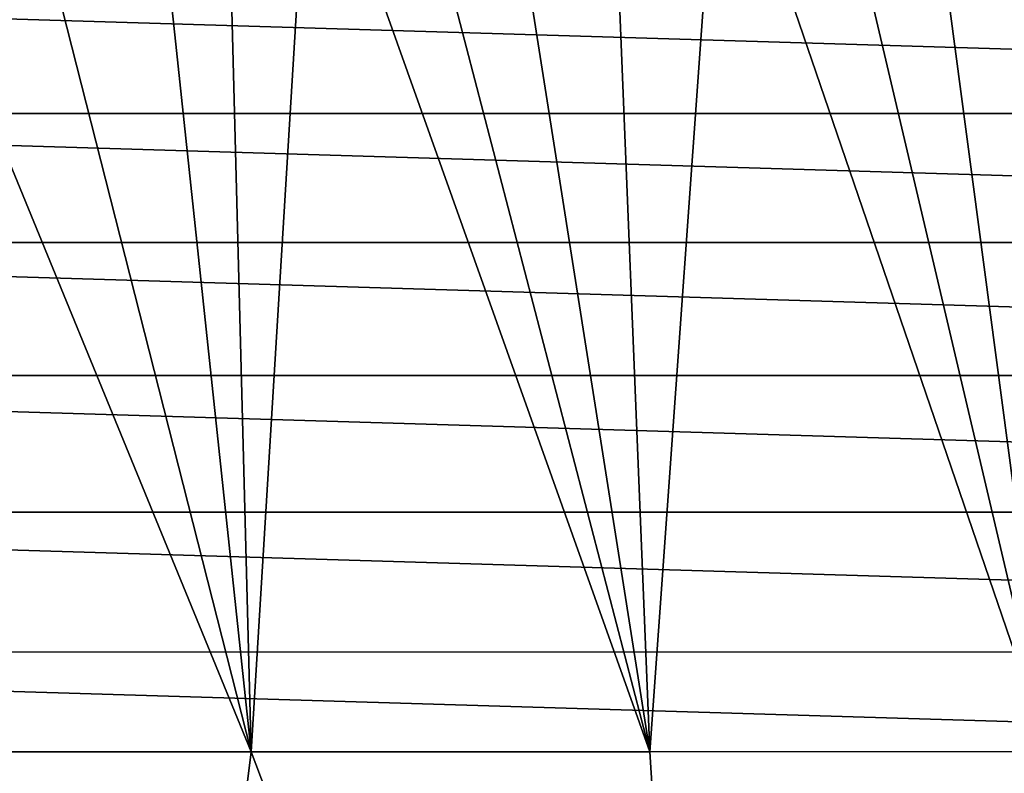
# Model space of a CAD drawing. Header units: metres. Extents: x -50 to 50, y -86 to 50.
# Tile 243 of 256: x -11 to 0, y 7 to 15. Entities that reach past the tile are written whole.
import ezdxf

# ---------------------------------------------------------------- set-up
doc = ezdxf.new("R2010")
doc.units = ezdxf.units.M
doc.layers.add('solid_MONTA1__SW0001', color=7, linetype='CONTINUOUS')

msp = doc.modelspace()

# ---------------------------------------------------------------- linework, layer by layer
at = {"layer": 'solid_MONTA1__SW0001'}
for points in [[(-4.4434, 6.988231, 190.141281), (-7.226704, 17.692167, 190.000732), (-8.235964, 17.634375, 189.964645)], [(-4.4434, 6.988231, 190.141281), (-6.132825, 17.708582, 190.034744), (-7.226704, 17.692167, 190.000732)], [(-4.4434, 6.988231, 190.141281), (-4.877787, 17.718456, 190.06694), (-6.132825, 17.708582, 190.034744)], [(-4.4434, 6.988231, 190.141281), (-3.675238, 17.725975, 190.090897), (-4.877787, 17.718456, 190.06694)], [(-4.4434, 6.988231, 190.141281), (0, 6.98851, 190.187347), (-3.675238, 17.725975, 190.090897)], [(0, 6.98851, 190.187347), (-2.526627, 17.73098, 190.107483), (-3.675238, 17.725975, 190.090897)], [(0, 6.98851, 190.187347), (-1.429274, 17.733795, 190.117599), (-2.526627, 17.73098, 190.107483)], [(0, 6.98851, 190.187347), (-0.377462, 17.735126, 190.122025), (-1.429274, 17.733795, 190.117599)], [(-8.88489, 6.987399, 190.003082), (-8.235964, 17.634375, 189.964645), (-9.158058, 17.533924, 189.927795)], [(-8.88489, 6.987399, 190.003082), (-4.4434, 6.988231, 190.141281), (-8.235964, 17.634375, 189.964645)], [(-8.88489, 6.987399, 190.003082), (-9.158058, 17.533924, 189.927795), (-9.989841, 17.389254, 189.891479)], [(-8.88489, 6.987399, 190.003082), (-9.989841, 17.389254, 189.891479), (-11.425309, 16.980473, 189.822144)], [(-8.88489, 6.987399, 190.003082), (-11.425309, 16.980473, 189.822144), (-12.733167, 16.36598, 189.752014)], [(-13.32256, 6.986013, 189.772842), (-8.88489, 6.987399, 190.003082), (-12.733167, 16.36598, 189.752014)], [(-23.357664, 14.101525, 102.300003), (-22.463045, 15.486835, 102.300003), (23.357418, 14.101932, 102.300003)], [(-22.463045, 15.486835, 102.300003), (22.462786, 15.487211, 102.300003), (23.357418, 14.101932, 102.300003)], [(-24.167011, 12.664432, 102.300003), (-23.357664, 14.101525, 102.300003), (24.166792, 12.664849, 102.300003)], [(-23.357664, 14.101525, 102.300003), (23.357418, 14.101932, 102.300003), (24.166792, 12.664849, 102.300003)], [(-24.887453, 11.18245, 102.300003), (-24.167011, 12.664432, 102.300003), (24.887259, 11.182881, 102.300003)], [(-24.167011, 12.664432, 102.300003), (24.166792, 12.664849, 102.300003), (24.887259, 11.182881, 102.300003)], [(-25.517324, 9.659147, 102.300003), (-24.887453, 11.18245, 102.300003), (25.517155, 9.659599, 102.300003)], [(-24.887453, 11.18245, 102.300003), (24.887259, 11.182881, 102.300003), (25.517155, 9.659599, 102.300003)], [(-26.054609, 8.098694, 102.300003), (-25.517324, 9.659147, 102.300003), (26.054459, 8.09918, 102.300003)], [(-25.517324, 9.659147, 102.300003), (25.517155, 9.659599, 102.300003), (26.054459, 8.09918, 102.300003)], [(-26.496367, 6.509337, 102.300003), (-26.054609, 8.098694, 102.300003), (26.496246, 6.509824, 102.300003)], [(-26.054609, 8.098694, 102.300003), (26.054459, 8.09918, 102.300003), (26.496246, 6.509824, 102.300003)], [(-17.719584, -7.154973, 189.521759), (-10.639172, -7.137426, 189.991257), (-13.32256, 6.986013, 189.772842)], [(-10.639172, -7.137426, 189.991257), (-8.88489, 6.987399, 190.003082), (-13.32256, 6.986013, 189.772842)], [(-10.639172, -7.137426, 189.991257), (-3.547057, -7.136498, 190.226151), (-8.88489, 6.987399, 190.003082)], [(-3.547057, -7.136498, 190.226151), (-4.4434, 6.988231, 190.141281), (-8.88489, 6.987399, 190.003082)], [(-3.547057, -7.136498, 190.226151), (0, 6.98851, 190.187347), (-4.4434, 6.988231, 190.141281)], [(-3.547057, -7.136498, 190.226151), (3.550891, -7.136495, 190.226089), (0, 6.98851, 190.187347)]]:
    msp.add_3dface(points, dxfattribs=at)

doc.saveas('drawing.dxf')
